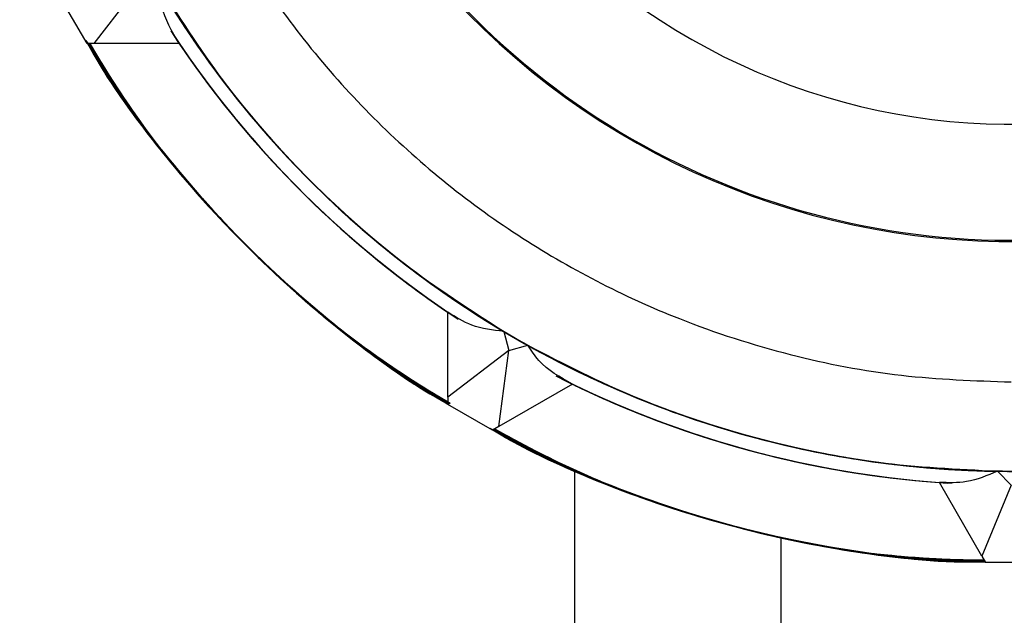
# Model space of a CAD drawing. Header units: millimetres. Extents: x 0 to 841, y 0 to 594.
# Tile 43 of 256: x 104.188 to 105.717, y 550.747 to 551.671. Entities that reach past the tile are written whole.
import ezdxf

# ---------------------------------------------------------------- set-up
doc = ezdxf.new("R2010")
doc.units = ezdxf.units.MM
doc.layers.add('TRAIT-FORT', color=4, linetype='Continuous', lineweight=25)

msp = doc.modelspace()

# ---------------------------------------------------------------- linework, layer by layer
at = {"layer": 'TRAIT-FORT', "color": 4, "linetype": 'Continuous', "lineweight": 25}
for p, q in [((104.3043, 551.6344), (104.3769, 551.729)), ((104.293, 551.6344), (104.253, 551.7036)), ((104.3043, 551.6344), (104.293, 551.6344)), ((104.4362, 551.6344), (104.3043, 551.6344)), ((104.8533, 551.0854), (104.8533, 551.2173)), ((104.94, 551.1875), (104.9479, 551.158)), ((104.9479, 551.158), (104.8533, 551.0854)), ((104.9323, 551.0397), (104.9479, 551.158)), ((104.9479, 551.158), (104.9774, 551.1659)), ((105.0466, 551.1057), (104.9323, 551.0397)), ((104.8533, 551.0854), (104.8533, 551.0741)), ((104.9225, 551.0341), (104.8533, 551.0741)), ((104.9323, 551.0397), (104.9225, 551.0341)), ((105.0505, 531.3094), (105.0505, 550.9716)), ((105.7063, 550.9706), (105.7279, 550.949)), ((105.6823, 550.8388), (105.6163, 550.9531)), ((105.7279, 550.949), (105.6823, 550.8388)), ((105.3705, 531.3094), (105.3705, 550.8675)), ((105.6823, 550.8388), (105.6879, 550.829)), ((105.7679, 550.829), (105.6879, 550.829))]:
    msp.add_line(p, q, dxfattribs=at)
for centre, radius, start, end in [((105.7279, 552.509), 1.5386, 30.4796, 269.1961), ((105.7279, 552.509), 1.5386, 30.4796, 239.196), ((105.7279, 552.509), 1.5386, 60.804, 279.1019), ((105.7279, 552.509), 1.5386, 30.8039, 279.1019), ((105.7279, 552.509), 1.5386, 30.4796, 279.1019), ((105.7279, 552.509), 1.5386, 90.8039, 279.1019), ((105.7279, 552.509), 1.5386, 120.8039, 279.1019), ((105.7279, 552.509), 1.18, 89.9999, 281.9034), ((105.7279, 552.509), 1.5386, 150.804, 279.1019), ((105.7279, 552.509), 1.182, 179.9998, 281.8829), ((105.7279, 552.509), 1, 180, 284.0865), ((105.7279, 552.509), 1.5386, 180.804, 279.1019), ((105.7279, 552.509), 1.5386, 210.804, 279.1018), ((105.7279, 552.5091), 1.5601, 213.24, 235.8977), ((105.728, 552.5091), 1.5601, 213.2639, 235.8972), ((105.7279, 552.509), 1.56, 213.4096, 235.8979), ((105.728, 552.5091), 1.5601, 213.4903, 235.8975), ((105.7279, 552.509), 1.56, 213.5877, 235.898), ((105.7279, 552.509), 1.56, 213.751, 235.8981), ((105.728, 552.5091), 1.6801, 211.3743, 238.6256), ((105.7279, 552.509), 1.56, 214.1018, 235.8981), ((105.7279, 552.509), 1.56, 214.102, 235.8979), ((105.7279, 552.509), 1.56, 214.1018, 235.8981), ((105.7279, 552.509), 1.5599, 214.1014, 235.8985), ((105.7279, 552.509), 1.56, 214.1016, 235.8983), ((105.7279, 552.509), 1.56, 214.1022, 235.8977), ((105.728, 552.5091), 1.5601, 214.1027, 235.8972), ((105.7279, 552.509), 1.56, 214.1023, 236.5953), ((105.7279, 552.509), 1.56, 214.1021, 235.8978), ((105.7279, 552.509), 1.56, 214.1018, 235.8981), ((105.7279, 552.509), 1.56, 214.1021, 235.8978), ((105.7278, 552.5089), 1.5599, 214.1013, 236.369), ((105.7279, 552.5091), 1.5386, 240.8048, 279.1013), ((105.7279, 552.5089), 1.5599, 243.0495, 266.3689), ((105.7279, 552.5091), 1.5601, 243.4103, 265.8977), ((105.7279, 552.5091), 1.5601, 243.4902, 265.8975), ((105.7279, 552.5089), 1.5599, 243.5867, 265.8988), ((105.7279, 552.5091), 1.5601, 243.7522, 265.8976), ((105.7279, 552.5091), 1.5601, 243.9427, 265.8972), ((105.7279, 552.5089), 1.5599, 243.9658, 265.8989), ((105.7279, 552.5091), 1.5601, 243.9677, 265.8977), ((105.7279, 552.5091), 1.5601, 243.9688, 265.8974), ((105.7279, 552.5088), 1.5598, 243.9693, 265.8991), ((105.7279, 552.509), 1.5599, 243.9713, 265.8984), ((105.7279, 552.509), 1.56, 243.977, 265.8981), ((105.7279, 552.5092), 1.5601, 243.98, 265.8972), ((105.7279, 552.509), 1.56, 243.9842, 265.8984), ((105.7279, 552.509), 1.56, 243.9882, 265.8983), ((105.7279, 552.509), 1.56, 243.9949, 265.8981), ((105.7279, 552.5091), 1.5601, 243.9998, 265.8975), ((105.7279, 552.509), 1.5599, 244.265, 265.8984), ((105.7279, 552.5089), 1.5599, 244.2644, 266.5963), ((105.7279, 552.509), 1.56, 244.2654, 265.898), ((105.7279, 552.5091), 1.56, 244.2657, 265.8976), ((105.7279, 552.5091), 1.6801, 241.3747, 268.6253)]:
    msp.add_arc(centre, radius, start, end, dxfattribs=at)
for points, knots in [([(106.4784, 553.8521), (106.423, 553.8806), (106.3103, 553.9384), (106.1269, 553.9989), (105.9484, 554.0351), (105.7797, 554.0493), (105.6237, 554.0467), (105.4677, 554.0282), (105.3134, 553.9935), (105.1634, 553.9432), (105.0204, 553.8782), (104.8856, 553.7996), (104.7486, 553.7), (104.6144, 553.5768), (104.49, 553.4293), (104.3868, 553.2708), (104.3035, 553.1009), (104.2405, 552.9186), (104.2034, 552.7402), (104.188, 552.5716), (104.1895, 552.4156), (104.2069, 552.2595), (104.2406, 552.1049), (104.2898, 551.9545), (104.3538, 551.8111), (104.4314, 551.6757), (104.53, 551.5381), (104.6523, 551.403), (104.7989, 551.2776), (104.9567, 551.1733), (105.126, 551.0888), (105.3079, 551.0245), (105.486, 550.9863), (105.6546, 550.9693), (105.8103, 550.9712), (105.9165, 550.9784), (105.9696, 550.9897), (105.9713, 550.99)], [0, 0, 0, 0, 0.0318821, 0.0647441, 0.098523, 0.1249169, 0.1513145, 0.1782646, 0.2052186, 0.2321687, 0.2591222, 0.2855164, 0.311914, 0.3456895, 0.378552, 0.4104372, 0.4423182, 0.4751813, 0.5089601, 0.5353542, 0.5617518, 0.5887018, 0.6156557, 0.6426053, 0.6695591, 0.6959535, 0.722351, 0.7561264, 0.7889891, 0.8208739, 0.8527555, 0.8856183, 0.9193971, 0.9457911, 0.9721887, 0.9991388, 1, 1, 1, 1]), ([(107.0537, 553.2894), (107.0207, 553.3414), (106.9532, 553.4477), (106.826, 553.5921), (106.6904, 553.7137), (106.552, 553.8113), (106.4162, 553.888), (106.2723, 553.951), (106.1216, 553.9991), (105.9668, 554.0317), (105.8105, 554.048), (105.6545, 554.0485), (105.486, 554.0319), (105.3079, 553.9935), (105.126, 553.9292), (104.9567, 553.8447), (104.7989, 553.7404), (104.6523, 553.615), (104.53, 553.4799), (104.4314, 553.3423), (104.3538, 553.2069), (104.2898, 553.0635), (104.2406, 552.9131), (104.2069, 552.7586), (104.1895, 552.6024), (104.188, 552.4464), (104.2034, 552.2778), (104.2405, 552.0994), (104.3035, 551.9171), (104.3868, 551.7472), (104.49, 551.5887), (104.6144, 551.4412), (104.7486, 551.318), (104.8856, 551.2184), (105.0203, 551.1398), (105.1634, 551.0748), (105.3134, 551.0245), (105.4677, 550.9899), (105.6237, 550.9711), (105.7795, 550.9697), (105.8958, 550.9758), (105.9588, 550.9892), (105.9713, 550.9918)], [0, 0, 0, 0, 0.0276673, 0.0565201, 0.0861779, 0.1093512, 0.1325283, 0.15619, 0.179855, 0.203517, 0.2271821, 0.2503557, 0.2735325, 0.3031871, 0.3320402, 0.3600345, 0.3880263, 0.4168796, 0.4465369, 0.4697103, 0.492887, 0.516549, 0.5402142, 0.5638759, 0.5875413, 0.6107152, 0.6338918, 0.6635463, 0.6923995, 0.7203937, 0.7483853, 0.7772385, 0.8068959, 0.8300698, 0.8532465, 0.8769084, 0.9005734, 0.9242353, 0.9479005, 0.9710741, 0.9942508, 1, 1, 1, 1]), ([(107.0516, 553.2894), (107.0401, 553.3097), (107.0033, 553.375), (106.9183, 553.4879), (106.7959, 553.6226), (106.6482, 553.7468), (106.4897, 553.8501), (106.3198, 553.9334), (106.1375, 553.9964), (105.9591, 554.0335), (105.7905, 554.0489), (105.6345, 554.0474), (105.4783, 554.03), (105.3238, 553.9963), (105.1734, 553.9471), (105.03, 553.8831), (104.8946, 553.8055), (104.757, 553.7069), (104.6219, 553.5846), (104.4965, 553.438), (104.3922, 553.2802), (104.3077, 553.1109), (104.2435, 552.929), (104.2051, 552.7509), (104.1885, 552.5824), (104.1889, 552.4264), (104.2052, 552.2701), (104.2378, 552.1153), (104.2859, 551.9646), (104.3489, 551.8207), (104.4256, 551.6849), (104.5232, 551.5465), (104.6446, 551.4106), (104.7903, 551.2842), (104.9474, 551.1787), (105.116, 551.0931), (105.2975, 551.0275), (105.4753, 550.988), (105.6438, 550.9698), (105.7995, 550.9705), (105.9093, 550.9777), (105.9661, 550.9895), (105.9713, 550.9905)], [0, 0, 0, 0, 0.010495, 0.033677, 0.063338, 0.092197, 0.120197, 0.148195, 0.177054, 0.206717, 0.229896, 0.253077, 0.276744, 0.300414, 0.324081, 0.347751, 0.37093, 0.394111, 0.423772, 0.452631, 0.480631, 0.508629, 0.537488, 0.567152, 0.59033, 0.613512, 0.637179, 0.660849, 0.684515, 0.708185, 0.731364, 0.754546, 0.784206, 0.813066, 0.841066, 0.869063, 0.897922, 0.927586, 0.950765, 0.973946, 0.997613, 1, 1, 1, 1]), ([(107.0494, 553.2969), (107.0156, 553.3493), (106.947, 553.4557), (106.8184, 553.5998), (106.682, 553.7204), (106.5429, 553.8171), (106.4065, 553.8928), (106.2621, 553.9548), (106.1111, 554.0019), (105.9561, 554.0333), (105.7997, 554.0485), (105.6437, 554.0479), (105.4753, 554.0301), (105.2975, 553.9905), (105.116, 553.9249), (104.9474, 553.8393), (104.7903, 553.7338), (104.6446, 553.6074), (104.5232, 553.4715), (104.4256, 553.3332), (104.3489, 553.1973), (104.2859, 553.0534), (104.2378, 552.9027), (104.2052, 552.7479), (104.1889, 552.5916), (104.1885, 552.4356), (104.2051, 552.2671), (104.2435, 552.089), (104.3077, 551.9071), (104.3922, 551.7378), (104.4965, 551.58), (104.6219, 551.4334), (104.757, 551.3111), (104.8946, 551.2125), (105.03, 551.1349), (105.1734, 551.0709), (105.3238, 551.0217), (105.4783, 550.9881), (105.6345, 550.9703), (105.7903, 550.9702), (105.903, 550.9766), (105.9623, 550.9894), (105.9713, 550.9914)], [0, 0, 0, 0, 0.0280291, 0.056919, 0.0866153, 0.1098191, 0.1330262, 0.1567189, 0.180415, 0.2041078, 0.2278038, 0.2510077, 0.2742148, 0.3039082, 0.3327988, 0.3608298, 0.3888582, 0.4177489, 0.4474452, 0.4706489, 0.4938561, 0.5175485, 0.5412449, 0.5649378, 0.5886334, 0.6118373, 0.6350444, 0.6647379, 0.6936284, 0.7216597, 0.7496878, 0.7785783, 0.8082745, 0.8314784, 0.8546854, 0.8783782, 0.9020741, 0.925767, 0.949463, 0.9726669, 0.995874, 1, 1, 1, 1]), ([(107.0517, 553.2894), (107.0421, 553.3067), (107.0074, 553.369), (106.9251, 553.4795), (106.8037, 553.6151), (106.6568, 553.7403), (106.4991, 553.8447), (106.3298, 553.9292), (106.1479, 553.9935), (105.9698, 554.0319), (105.8013, 554.0485), (105.6453, 554.048), (105.489, 554.0317), (105.3342, 553.9991), (105.1835, 553.951), (105.0396, 553.888), (104.9038, 553.8113), (104.7654, 553.7137), (104.6295, 553.5923), (104.5031, 553.4466), (104.3976, 553.2895), (104.312, 553.1209), (104.2464, 552.9394), (104.2068, 552.7616), (104.189, 552.5932), (104.1884, 552.4372), (104.2036, 552.2808), (104.2351, 552.1258), (104.2821, 551.9748), (104.3441, 551.8304), (104.4198, 551.694), (104.5165, 551.555), (104.6371, 551.4185), (104.7812, 551.2899), (104.8876, 551.2213), (104.94, 551.1875)], [0, 0, 0, 0, 0.010587, 0.038202, 0.073535, 0.107914, 0.141269, 0.17462, 0.208999, 0.244336, 0.271947, 0.299562, 0.327755, 0.355952, 0.384145, 0.412341, 0.439953, 0.467568, 0.502901, 0.537279, 0.570634, 0.603986, 0.638364, 0.673701, 0.701313, 0.728927, 0.75712, 0.785318, 0.81351, 0.841707, 0.869318, 0.896933, 0.932267, 0.966646, 1, 1, 1, 1]), ([(107.0516, 553.2894), (107.0387, 553.3121), (106.9996, 553.3804), (106.9199, 553.4854), (106.814, 553.6027), (106.6961, 553.7082), (106.569, 553.8005), (106.4341, 553.8789), (106.2799, 553.9488), (106.1064, 554.0046), (105.9167, 554.0399), (105.7279, 554.0514), (105.5391, 554.0399), (105.3494, 554.0046), (105.176, 553.9488), (105.0217, 553.8789), (104.8869, 553.8005), (104.7597, 553.7083), (104.6419, 553.6027), (104.5355, 553.4856), (104.4424, 553.3591), (104.363, 553.2248), (104.292, 553.071), (104.235, 552.898), (104.1984, 552.7086), (104.1856, 552.5198), (104.1957, 552.3309), (104.2297, 552.141), (104.2843, 551.9672), (104.3531, 551.8125), (104.4306, 551.677), (104.5219, 551.5492), (104.6267, 551.4307), (104.7429, 551.3235), (104.8688, 551.2295), (105.0026, 551.1492), (105.1558, 551.0771), (105.3285, 551.0192), (105.5176, 550.9799), (105.644, 550.9737), (105.7063, 550.9706)], [0, 0, 0, 0, 0.0122057, 0.0368552, 0.0615079, 0.086157, 0.1108098, 0.1349503, 0.1590944, 0.1899864, 0.2200436, 0.2492063, 0.278366, 0.3084232, 0.3393181, 0.3634589, 0.3876027, 0.412252, 0.4369046, 0.4615542, 0.4862068, 0.5103475, 0.5344916, 0.5653835, 0.5954405, 0.6246033, 0.6537628, 0.68382, 0.7147147, 0.7388556, 0.7629998, 0.7876488, 0.8123015, 0.8369507, 0.8616034, 0.885744, 0.909888, 0.9407802, 0.9708381, 1, 1, 1, 1]), ([(105.7063, 554.0474), (105.644, 554.0444), (105.5176, 554.0381), (105.3285, 553.9988), (105.1558, 553.941), (105.0026, 553.8688), (104.8688, 553.7886), (104.743, 553.6945), (104.6267, 553.5873), (104.5219, 553.4688), (104.4306, 553.341), (104.3531, 553.2056), (104.2843, 553.0508), (104.2297, 552.877), (104.1957, 552.6871), (104.1856, 552.4982), (104.1984, 552.3095), (104.235, 552.12), (104.292, 551.947), (104.363, 551.7932), (104.4424, 551.6589), (104.5355, 551.5324), (104.6419, 551.4154), (104.7597, 551.3098), (104.8868, 551.2175), (105.0217, 551.1391), (105.176, 551.0692), (105.3494, 551.0135), (105.5391, 550.9778), (105.7277, 550.9677), (105.8723, 550.9726), (105.9523, 550.9886), (105.9713, 550.9924)], [0, 0, 0, 0, 0.036959, 0.075054, 0.114211, 0.144807, 0.175409, 0.20665, 0.237896, 0.269137, 0.300382, 0.330979, 0.361581, 0.400734, 0.438829, 0.475791, 0.512749, 0.550844, 0.590002, 0.620598, 0.651199, 0.682441, 0.713687, 0.744928, 0.776174, 0.80677, 0.837371, 0.876525, 0.91462, 0.951582, 0.98854, 1, 1, 1, 1]), ([(107.0517, 553.2894), (107.0368, 553.3151), (106.9955, 553.3864), (106.9131, 553.4937), (106.8063, 553.6103), (106.6877, 553.715), (106.5599, 553.8064), (106.4245, 553.8838), (106.2697, 553.9526), (106.0959, 554.0072), (105.906, 554.0412), (105.7171, 554.0513), (105.5283, 554.0385), (105.3389, 554.0019), (105.1659, 553.9449), (105.0121, 553.8739), (104.8778, 553.7946), (104.7513, 553.7014), (104.6343, 553.595), (104.5287, 553.4772), (104.4364, 553.3501), (104.358, 553.2152), (104.2881, 553.061), (104.2323, 552.8875), (104.197, 552.6978), (104.1856, 552.509), (104.197, 552.3202), (104.2323, 552.1305), (104.2881, 551.9571), (104.358, 551.8028), (104.4364, 551.668), (104.5287, 551.5408), (104.6343, 551.423), (104.7513, 551.3166), (104.8778, 551.2235), (105.0121, 551.1441), (105.1659, 551.0731), (105.3389, 551.0162), (105.5284, 550.9792), (105.7169, 550.9676), (105.8651, 550.972), (105.9488, 550.9882), (105.9713, 550.9926)], [0, 0, 0, 0, 0.013338, 0.037004, 0.060672, 0.084338, 0.108006, 0.131183, 0.154363, 0.184022, 0.21288, 0.240878, 0.268874, 0.297731, 0.327393, 0.35057, 0.373751, 0.397416, 0.421084, 0.44475, 0.468418, 0.491595, 0.514776, 0.544435, 0.573292, 0.60129, 0.629286, 0.658143, 0.687805, 0.710982, 0.734163, 0.757828, 0.781496, 0.805162, 0.82883, 0.852008, 0.875188, 0.904847, 0.933704, 0.961703, 0.989698, 1, 1, 1, 1]), ([(106.8892, 553.2894), (106.865, 553.3241), (106.8132, 553.3982), (106.7194, 553.5006), (106.6123, 553.5977), (106.4961, 553.6823), (106.373, 553.7542), (106.2321, 553.8184), (106.0737, 553.8696), (105.9004, 553.902), (105.7279, 553.9125), (105.5554, 553.902), (105.3822, 553.8696), (105.2237, 553.8184), (105.0828, 553.7542), (104.9597, 553.6823), (104.8436, 553.5976), (104.7362, 553.5007), (104.6393, 553.3933), (104.5546, 553.2773), (104.4827, 553.1541), (104.4185, 553.0132), (104.3673, 552.8548), (104.3349, 552.6815), (104.3244, 552.509), (104.3349, 552.3365), (104.3673, 552.1633), (104.4185, 552.0048), (104.4827, 551.8639), (104.5546, 551.7408), (104.6393, 551.6247), (104.7362, 551.5173), (104.8436, 551.4204), (104.9596, 551.3357), (105.0828, 551.2638), (105.2237, 551.1996), (105.3821, 551.1487), (105.5554, 551.1151), (105.671, 551.111), (105.7279, 551.109)], [0, 0, 0, 0, 0.021968, 0.047013, 0.072054, 0.097099, 0.121619, 0.146142, 0.177507, 0.208017, 0.23761, 0.267201, 0.297711, 0.329079, 0.353598, 0.378122, 0.403162, 0.428208, 0.453249, 0.478294, 0.502814, 0.527337, 0.558702, 0.589211, 0.618805, 0.648396, 0.678905, 0.710274, 0.734793, 0.759316, 0.784357, 0.809403, 0.834444, 0.859489, 0.884008, 0.908532, 0.939897, 0.970407, 1, 1, 1, 1]), ([(104.94, 553.8305), (104.8876, 553.7967), (104.7812, 553.7281), (104.6371, 553.5995), (104.5165, 553.4631), (104.4198, 553.324), (104.3441, 553.1876), (104.2821, 553.0432), (104.2351, 552.8922), (104.2036, 552.7372), (104.1884, 552.5808), (104.189, 552.4248), (104.2068, 552.2564), (104.2464, 552.0786), (104.312, 551.8972), (104.3976, 551.7285), (104.5031, 551.5714), (104.6295, 551.4257), (104.7654, 551.3043), (104.9038, 551.2067), (105.0396, 551.13), (105.1835, 551.067), (105.3342, 551.0189), (105.489, 550.9864), (105.6453, 550.9697), (105.801, 550.9708), (105.9101, 550.9773), (105.9659, 550.9896), (105.9713, 550.9908)], [0, 0, 0, 0, 0.043964, 0.089279, 0.135859, 0.172255, 0.208656, 0.245819, 0.282987, 0.32015, 0.357318, 0.393715, 0.430116, 0.476691, 0.522007, 0.565974, 0.609938, 0.655254, 0.701834, 0.738229, 0.774631, 0.811794, 0.848962, 0.886125, 0.923293, 0.959689, 0.99609, 1, 1, 1, 1]), ([(104.3848, 553.2595), (104.3563, 553.2041), (104.2985, 553.0914), (104.238, 552.908), (104.2018, 552.7295), (104.1876, 552.5608), (104.1902, 552.4048), (104.2087, 552.2488), (104.2434, 552.0945), (104.2937, 551.9445), (104.3587, 551.8015), (104.4373, 551.6667), (104.5369, 551.5297), (104.6601, 551.3955), (104.8076, 551.2712), (104.9661, 551.1679), (105.136, 551.0846), (105.3183, 551.0217), (105.4967, 550.9844), (105.6653, 550.9693), (105.8195, 550.9699), (105.921, 550.9834), (105.9713, 550.9901)], [0, 0, 0, 0, 0.054248, 0.110162, 0.167636, 0.212545, 0.257461, 0.303317, 0.349177, 0.395033, 0.440894, 0.485804, 0.530719, 0.588188, 0.644104, 0.698355, 0.752602, 0.808517, 0.865992, 0.910901, 0.955816, 1, 1, 1, 1]), ([(104.1895, 552.4874), (104.1926, 552.4252), (104.1988, 552.2987), (104.2381, 552.1096), (104.296, 551.9369), (104.3681, 551.7837), (104.4483, 551.6499), (104.5424, 551.5241), (104.6496, 551.4078), (104.7681, 551.303), (104.8959, 551.2117), (105.0313, 551.1342), (105.1861, 551.0654), (105.3599, 551.0109), (105.5499, 550.9765), (105.7385, 550.9679), (105.8795, 550.9732), (105.9559, 550.9889), (105.9713, 550.9921)], [0, 0, 0, 0, 0.070793, 0.143763, 0.218768, 0.277373, 0.335989, 0.395831, 0.455681, 0.515523, 0.575372, 0.633979, 0.692594, 0.767592, 0.840563, 0.911362, 0.982154, 1, 1, 1, 1]), ([(104.4362, 551.6344), (104.4249, 551.6531), (104.4085, 551.6802), (104.4069, 551.7114), (104.4064, 551.7211)], [0, 0, 0, 0, 0.689984, 1, 1, 1, 1]), ([(104.4064, 551.7211), (104.4402, 551.6687), (104.5088, 551.5623), (104.6374, 551.4182), (104.7738, 551.2976), (104.9129, 551.2009), (105.0493, 551.1252), (105.1937, 551.0633), (105.3447, 551.0161), (105.4997, 550.9848), (105.6561, 550.9691), (105.8118, 550.9715), (105.9173, 550.978), (105.9694, 550.9898), (105.9713, 550.9902)], [0, 0, 0, 0, 0.101898, 0.206925, 0.314884, 0.399239, 0.483607, 0.56974, 0.655885, 0.742019, 0.828164, 0.91252, 0.996888, 1, 1, 1, 1]), ([(104.2911, 551.639), (104.3274, 551.5833), (104.402, 551.4688), (104.5418, 551.3127), (104.6924, 551.1832), (104.7989, 551.1048), (104.8511, 551.0763), (104.8539, 551.0747)], [0, 0, 0, 0, 0.2476534, 0.509204, 0.7780541, 0.9881422, 1, 1, 1, 1]), ([(104.2932, 551.6349), (104.3238, 551.5878), (104.3938, 551.4801), (104.5251, 551.3305), (104.6808, 551.1882), (104.7964, 551.1121), (104.8533, 551.0746)], [0, 0, 0, 0, 0.210951, 0.481464, 0.744657, 1, 1, 1, 1]), ([(104.2935, 551.6344), (104.331, 551.5775), (104.4071, 551.4619), (104.5494, 551.3062), (104.6989, 551.175), (104.8065, 551.1051), (104.8535, 551.0745)], [0, 0, 0, 0, 0.2554501, 0.5187622, 0.7894306, 1, 1, 1, 1]), ([(104.294, 551.6344), (104.2954, 551.6318), (104.3238, 551.5798), (104.4021, 551.4735), (104.5316, 551.3229), (104.6865, 551.184), (104.7997, 551.1103), (104.8541, 551.0748)], [0, 0, 0, 0, 0.010978, 0.222495, 0.493111, 0.756405, 1, 1, 1, 1]), ([(104.2941, 551.6344), (104.2953, 551.632), (104.3267, 551.5734), (104.406, 551.469), (104.532, 551.3226), (104.6798, 551.1933), (104.7885, 551.1097), (104.8509, 551.0766), (104.8541, 551.0749)], [0, 0, 0, 0, 0.010134, 0.24957, 0.488983, 0.734717, 0.986355, 1, 1, 1, 1]), ([(104.2942, 551.6344), (104.3027, 551.6204), (104.3408, 551.5572), (104.4192, 551.4514), (104.5341, 551.3224), (104.6627, 551.207), (104.7704, 551.1244), (104.8379, 551.0857), (104.8554, 551.0756)], [0, 0, 0, 0, 0.0611386, 0.2768729, 0.4926367, 0.7083707, 0.9241334, 1, 1, 1, 1]), ([(104.2942, 551.6344), (104.2958, 551.6314), (104.3288, 551.5694), (104.4122, 551.461), (104.5415, 551.3131), (104.6879, 551.1871), (104.7925, 551.1077), (104.8513, 551.0762), (104.854, 551.0748)], [0, 0, 0, 0, 0.01244, 0.264107, 0.509893, 0.749379, 0.988838, 1, 1, 1, 1]), ([(104.2943, 551.6344), (104.2961, 551.631), (104.3287, 551.57), (104.4101, 551.4637), (104.5368, 551.3179), (104.6826, 551.1912), (104.7892, 551.1097), (104.8505, 551.0768), (104.8542, 551.0749)], [0, 0, 0, 0, 0.0141459, 0.2599082, 0.499363, 0.7388005, 0.9845582, 1, 1, 1, 1]), ([(104.2945, 551.6344), (104.2975, 551.6289), (104.3277, 551.5742), (104.4082, 551.4655), (104.5388, 551.3159), (104.6919, 551.1799), (104.8027, 551.1085), (104.8546, 551.0751)], [0, 0, 0, 0, 0.023271, 0.234772, 0.505376, 0.768657, 1, 1, 1, 1]), ([(104.2949, 551.6344), (104.2995, 551.6261), (104.3321, 551.5676), (104.4072, 551.4675), (104.5199, 551.3367), (104.6471, 551.2198), (104.7594, 551.1321), (104.8323, 551.0893), (104.8556, 551.0757)], [0, 0, 0, 0, 0.035534, 0.25134, 0.467171, 0.682978, 0.898807, 1, 1, 1, 1]), ([(104.2949, 551.6344), (104.328, 551.583), (104.3991, 551.4726), (104.5347, 551.3199), (104.6844, 551.1893), (104.7934, 551.1086), (104.8485, 551.0782), (104.8543, 551.075)], [0, 0, 0, 0, 0.229413, 0.492819, 0.763574, 0.97515, 1, 1, 1, 1]), ([(104.2949, 551.6344), (104.2995, 551.6261), (104.3316, 551.5686), (104.4144, 551.4576), (104.546, 551.3088), (104.6973, 551.1757), (104.8058, 551.1067), (104.8551, 551.0753)], [0, 0, 0, 0, 0.035598, 0.247094, 0.517682, 0.780947, 1, 1, 1, 1]), ([(104.2953, 551.6344), (104.3015, 551.6232), (104.3354, 551.563), (104.4206, 551.4496), (104.5533, 551.3018), (104.7028, 551.1716), (104.8088, 551.1049), (104.8555, 551.0755)], [0, 0, 0, 0, 0.0479667, 0.2594468, 0.5300198, 0.7932801, 1, 1, 1, 1]), ([(104.2953, 551.6344), (104.3015, 551.6232), (104.336, 551.562), (104.4134, 551.4596), (104.5269, 551.3295), (104.6549, 551.2133), (104.7649, 551.1283), (104.8351, 551.0875), (104.8555, 551.0757)], [0, 0, 0, 0, 0.0479072, 0.2637695, 0.4796591, 0.6955242, 0.9114131, 1, 1, 1, 1]), ([(104.2954, 551.6344), (104.3264, 551.5857), (104.3951, 551.4779), (104.5277, 551.3271), (104.6764, 551.1955), (104.7879, 551.1124), (104.8459, 551.0801), (104.8547, 551.0752)], [0, 0, 0, 0, 0.216465, 0.479896, 0.750684, 0.962283, 1, 1, 1, 1]), ([(104.2956, 551.6344), (104.3035, 551.6204), (104.3393, 551.5574), (104.4269, 551.4417), (104.5606, 551.2948), (104.7082, 551.1675), (104.8118, 551.1031), (104.8558, 551.0757)], [0, 0, 0, 0, 0.060368, 0.2718384, 0.5424024, 0.80564, 1, 1, 1, 1]), ([(104.2958, 551.6344), (104.3054, 551.6175), (104.3438, 551.5508), (104.4259, 551.4438), (104.5412, 551.3151), (104.6706, 551.2007), (104.7759, 551.1206), (104.8406, 551.0838), (104.8553, 551.0755)], [0, 0, 0, 0, 0.072803, 0.288781, 0.504786, 0.720764, 0.93677, 1, 1, 1, 1]), ([(104.2958, 551.6344), (104.3054, 551.6175), (104.3432, 551.5518), (104.4332, 551.4339), (104.5679, 551.2879), (104.7136, 551.1634), (104.8147, 551.1013), (104.8561, 551.0759)], [0, 0, 0, 0, 0.072813, 0.284274, 0.55482, 0.818045, 1, 1, 1, 1]), ([(104.2959, 551.6344), (104.3073, 551.6147), (104.347, 551.5463), (104.4396, 551.4261), (104.5753, 551.281), (104.7191, 551.1594), (104.8177, 551.0995), (104.8563, 551.076)], [0, 0, 0, 0, 0.0853, 0.296745, 0.56728, 0.830489, 1, 1, 1, 1]), ([(104.2959, 551.6344), (104.3248, 551.5885), (104.3911, 551.4832), (104.5207, 551.3344), (104.6685, 551.2017), (104.7824, 551.1162), (104.8433, 551.082), (104.855, 551.0754)], [0, 0, 0, 0, 0.203574, 0.4670249, 0.7378383, 0.9494574, 1, 1, 1, 1]), ([(104.2959, 551.6344), (104.3073, 551.6147), (104.3477, 551.5453), (104.4323, 551.436), (104.5484, 551.308), (104.6785, 551.1945), (104.7814, 551.1168), (104.8433, 551.082), (104.855, 551.0754)], [0, 0, 0, 0, 0.085319, 0.301356, 0.517421, 0.733462, 0.949524, 1, 1, 1, 1]), ([(104.296, 551.6344), (104.311, 551.6091), (104.3554, 551.5343), (104.4451, 551.4205), (104.5628, 551.294), (104.6944, 551.1821), (104.7924, 551.1092), (104.8486, 551.0782), (104.8544, 551.075)], [0, 0, 0, 0, 0.1105148, 0.3266701, 0.5428499, 0.7590053, 0.9751882, 1, 1, 1, 1]), ([(104.296, 551.6344), (104.3092, 551.6119), (104.3515, 551.5398), (104.4387, 551.4282), (104.5556, 551.301), (104.6864, 551.1883), (104.7869, 551.113), (104.846, 551.0801), (104.8547, 551.0752)], [0, 0, 0, 0, 0.09789, 0.313986, 0.530111, 0.746205, 0.962328, 1, 1, 1, 1]), ([(104.2962, 551.6344), (104.3036, 551.6209), (104.345, 551.5456), (104.4428, 551.4219), (104.5885, 551.2689), (104.7279, 551.1528), (104.8224, 551.0966), (104.8567, 551.0763)], [0, 0, 0, 0, 0.057597, 0.322644, 0.58767, 0.850631, 1, 1, 1, 1]), ([(104.2966, 551.6344), (104.3214, 551.594), (104.383, 551.4938), (104.5068, 551.3491), (104.6528, 551.2143), (104.7714, 551.1238), (104.8379, 551.0857), (104.8554, 551.0756)], [0, 0, 0, 0, 0.1779263, 0.4414295, 0.7122836, 0.9239375, 1, 1, 1, 1]), ([(104.2966, 551.6344), (104.3061, 551.6175), (104.3498, 551.5389), (104.4503, 551.4129), (104.5963, 551.262), (104.7331, 551.1492), (104.8247, 551.095), (104.8565, 551.0762)], [0, 0, 0, 0, 0.072585, 0.337726, 0.600806, 0.861306, 1, 1, 1, 1]), ([(104.2967, 551.6344), (104.3153, 551.6031), (104.3676, 551.5157), (104.4751, 551.3844), (104.6188, 551.2427), (104.7474, 551.1386), (104.8322, 551.0902), (104.8566, 551.0763)], [0, 0, 0, 0, 0.136585, 0.382315, 0.633949, 0.894409, 1, 1, 1, 1]), ([(104.2969, 551.6344), (104.3149, 551.604), (104.3671, 551.5161), (104.4765, 551.3826), (104.6238, 551.2381), (104.7525, 551.1348), (104.8351, 551.0883), (104.8565, 551.0762)], [0, 0, 0, 0, 0.132335, 0.384029, 0.644552, 0.907675, 1, 1, 1, 1]), ([(104.2969, 551.6344), (104.3197, 551.5968), (104.379, 551.4992), (104.5, 551.3564), (104.645, 551.2207), (104.7659, 551.1276), (104.8351, 551.0875), (104.8555, 551.0757)], [0, 0, 0, 0, 0.165181, 0.428698, 0.699573, 0.911241, 1, 1, 1, 1]), ([(104.297, 551.6344), (104.3152, 551.6037), (104.3688, 551.5132), (104.4809, 551.3774), (104.6318, 551.2313), (104.7587, 551.1303), (104.8383, 551.086), (104.8562, 551.0761)], [0, 0, 0, 0, 0.134022, 0.394629, 0.657842, 0.923133, 1, 1, 1, 1]), ([(104.297, 551.6344), (104.3085, 551.614), (104.3544, 551.5326), (104.457, 551.405), (104.6015, 551.2576), (104.7359, 551.1475), (104.825, 551.0947), (104.8563, 551.0761)], [0, 0, 0, 0, 0.087643, 0.350806, 0.611388, 0.863102, 1, 1, 1, 1]), ([(104.2972, 551.6344), (104.3105, 551.6111), (104.3582, 551.5275), (104.4616, 551.3999), (104.6033, 551.2562), (104.7355, 551.1481), (104.8239, 551.0952), (104.8562, 551.076)], [0, 0, 0, 0, 0.10074, 0.361389, 0.6131611, 0.8590553, 1, 1, 1, 1]), ([(104.2973, 551.6344), (104.3169, 551.6013), (104.3725, 551.508), (104.4879, 551.3696), (104.6407, 551.2239), (104.7653, 551.1256), (104.8415, 551.0837), (104.8558, 551.0758)], [0, 0, 0, 0, 0.144533, 0.407859, 0.673273, 0.938666, 1, 1, 1, 1]), ([(104.94, 551.1875), (104.923, 551.1895), (104.8918, 551.1932), (104.8653, 551.2098), (104.8533, 551.2173)], [0, 0, 0, 0, 0.545749, 1, 1, 1, 1]), ([(105.0466, 551.1057), (105.0274, 551.1163), (104.9997, 551.1316), (104.9827, 551.1578), (104.9774, 551.1659)], [0, 0, 0, 0, 0.690012, 1, 1, 1, 1]), ([(104.9774, 551.1659), (105.0328, 551.1374), (105.1455, 551.0796), (105.3289, 551.0191), (105.5074, 550.9828), (105.6761, 550.9689), (105.8267, 550.9704), (105.9246, 550.984), (105.9713, 550.9906)], [0, 0, 0, 0, 0.181714, 0.369014, 0.561539, 0.711973, 0.862428, 1, 1, 1, 1]), ([(104.9186, 551.0371), (104.9779, 551.007), (105.0997, 550.9452), (105.2989, 550.8799), (105.494, 550.8431), (105.6252, 550.8284), (105.6845, 550.8298), (105.6874, 550.8299)], [0, 0, 0, 0, 0.247882, 0.509677, 0.778776, 0.989059, 1, 1, 1, 1]), ([(104.923, 551.0344), (104.9839, 551.0038), (105.1076, 550.9418), (105.3087, 550.8781), (105.5037, 550.8393), (105.6317, 550.8325), (105.6876, 550.8295)], [0, 0, 0, 0, 0.255553, 0.518969, 0.789743, 1, 1, 1, 1]), ([(104.9234, 551.0346), (104.9259, 551.0331), (104.9765, 551.0023), (105.0975, 550.9494), (105.2849, 550.8837), (105.4882, 550.8409), (105.6228, 550.8336), (105.6873, 550.8301)], [0, 0, 0, 0, 0.010992, 0.222767, 0.493719, 0.757338, 1, 1, 1, 1]), ([(104.9235, 551.0346), (104.9258, 551.0332), (104.9823, 550.9982), (105.1031, 550.9474), (105.2854, 550.8836), (105.4781, 550.8455), (105.6137, 550.8276), (105.684, 550.83), (105.6873, 550.8301)], [0, 0, 0, 0, 0.010146, 0.249871, 0.489573, 0.735605, 0.987546, 1, 1, 1, 1]), ([(104.9236, 551.0347), (104.9264, 551.033), (104.9861, 550.9957), (105.1125, 550.9435), (105.2984, 550.8801), (105.4882, 550.8442), (105.6182, 550.8278), (105.6847, 550.8299), (105.6874, 550.8299)], [0, 0, 0, 0, 0.012454, 0.264372, 0.510405, 0.75013, 0.989832, 1, 1, 1, 1]), ([(104.9237, 551.0347), (104.9269, 551.0327), (104.9857, 550.9962), (105.1093, 550.9448), (105.2919, 550.882), (105.4815, 550.8451), (105.6143, 550.8278), (105.6835, 550.83), (105.6873, 550.8301)], [0, 0, 0, 0, 0.014165, 0.260236, 0.499999, 0.739739, 0.985811, 1, 1, 1, 1]), ([(104.9239, 551.0348), (104.9292, 551.0317), (104.9837, 550.9987), (105.0956, 550.9505), (105.2582, 550.8925), (105.4266, 550.8538), (105.57, 550.8331), (105.657, 550.832), (105.6864, 550.8316)], [0, 0, 0, 0, 0.023285, 0.239777, 0.456298, 0.672792, 0.889313, 1, 1, 1, 1]), ([(104.9239, 551.0348), (104.9292, 551.0316), (104.9827, 550.9993), (105.1068, 550.9455), (105.2946, 550.8811), (105.4947, 550.84), (105.6259, 550.8336), (105.687, 550.8306)], [0, 0, 0, 0, 0.023317, 0.235248, 0.506399, 0.770209, 1, 1, 1, 1]), ([(104.9242, 551.0351), (104.9324, 551.0302), (104.9899, 550.9958), (105.1049, 550.9467), (105.2679, 550.8897), (105.4365, 550.8521), (105.5767, 550.8324), (105.6603, 550.8318), (105.6864, 550.8316)], [0, 0, 0, 0, 0.035657, 0.252204, 0.46878, 0.685328, 0.901904, 1, 1, 1, 1]), ([(104.9242, 551.035), (104.9324, 551.0302), (104.9888, 550.9964), (105.1161, 550.9417), (105.3044, 550.8787), (105.5013, 550.8392), (105.6291, 550.8336), (105.6867, 550.8311)], [0, 0, 0, 0, 0.035694, 0.247759, 0.519083, 0.783063, 1, 1, 1, 1]), ([(104.9242, 551.035), (104.9785, 551.0071), (105.0953, 550.9471), (105.2892, 550.8826), (105.484, 550.8444), (105.6184, 550.829), (105.6809, 550.8302), (105.6871, 550.8303)], [0, 0, 0, 0, 0.229768, 0.493579, 0.764753, 0.976656, 1, 1, 1, 1]), ([(104.9245, 551.0352), (104.9355, 551.0287), (104.995, 550.9935), (105.1254, 550.9379), (105.3142, 550.8762), (105.5079, 550.8383), (105.6323, 550.8336), (105.6864, 550.8315)], [0, 0, 0, 0, 0.0481217, 0.2603022, 0.5317719, 0.7959005, 1, 1, 1, 1]), ([(104.9247, 551.0353), (104.9758, 551.0087), (105.0892, 550.9496), (105.2794, 550.8853), (105.4741, 550.8457), (105.6116, 550.8295), (105.6774, 550.8305), (105.6869, 550.8307)], [0, 0, 0, 0, 0.216914, 0.480892, 0.752239, 0.964278, 1, 1, 1, 1]), ([(104.9248, 551.0354), (104.9386, 551.0272), (105.0021, 550.99), (105.1235, 550.9392), (105.2873, 550.8843), (105.4564, 550.8488), (105.5902, 550.8312), (105.6671, 550.8314), (105.6865, 550.8314)], [0, 0, 0, 0, 0.060522, 0.277127, 0.493756, 0.710358, 0.926988, 1, 1, 1, 1]), ([(104.9248, 551.0354), (104.9386, 551.0272), (105.0011, 550.9906), (105.1348, 550.9342), (105.3241, 550.8739), (105.5145, 550.8375), (105.6355, 550.8335), (105.6862, 550.8319)], [0, 0, 0, 0, 0.060598, 0.272872, 0.544463, 0.808703, 1, 1, 1, 1]), ([(104.925, 551.0355), (104.9417, 551.0257), (105.0083, 550.9871), (105.1329, 550.9355), (105.2971, 550.8817), (105.4664, 550.8473), (105.5969, 550.8306), (105.6705, 550.8311), (105.6866, 550.8312)], [0, 0, 0, 0, 0.073012, 0.289615, 0.506245, 0.722847, 0.939478, 1, 1, 1, 1]), ([(104.925, 551.0355), (104.9417, 551.0257), (105.0073, 550.9877), (105.1442, 550.9306), (105.3339, 550.8715), (105.5212, 550.8367), (105.6387, 550.8335), (105.6861, 550.8321)], [0, 0, 0, 0, 0.073118, 0.285467, 0.557154, 0.821488, 1, 1, 1, 1]), ([(104.9251, 551.0356), (104.9448, 551.0242), (105.0134, 550.9849), (105.1536, 550.927), (105.3437, 550.8693), (105.5278, 550.8359), (105.642, 550.8334), (105.686, 550.8324)], [0, 0, 0, 0, 0.0856831, 0.2980865, 0.5698433, 0.8342438, 1, 1, 1, 1]), ([(104.9251, 551.0356), (104.9448, 551.0242), (105.0144, 550.9843), (105.1423, 550.9319), (105.3069, 550.8792), (105.4763, 550.8459), (105.6037, 550.8301), (105.674, 550.8309), (105.6868, 550.831)], [0, 0, 0, 0, 0.085538, 0.302123, 0.518734, 0.735319, 0.951931, 1, 1, 1, 1]), ([(104.9251, 551.0355), (104.973, 551.0102), (105.0831, 550.9522), (105.2697, 550.8881), (105.4641, 550.8472), (105.6049, 550.8301), (105.674, 550.8308), (105.6868, 550.831)], [0, 0, 0, 0, 0.204086, 0.468203, 0.739697, 0.95185, 1, 1, 1, 1]), ([(104.9252, 551.0356), (104.9478, 551.0227), (105.0205, 550.9815), (105.1518, 550.9284), (105.3166, 550.8767), (105.4863, 550.8445), (105.6105, 550.8295), (105.6775, 550.8305), (105.6869, 550.8307)], [0, 0, 0, 0, 0.0980978, 0.3146448, 0.53122, 0.7477689, 0.964344, 1, 1, 1, 1]), ([(104.9252, 551.0356), (104.9508, 551.0212), (105.0267, 550.9786), (105.1612, 550.9249), (105.3264, 550.8742), (105.4963, 550.8432), (105.6173, 550.829), (105.681, 550.8302), (105.6871, 550.8303)], [0, 0, 0, 0, 0.110688, 0.32718, 0.543702, 0.760196, 0.976716, 1, 1, 1, 1]), ([(104.9253, 551.0357), (104.9384, 551.0277), (105.012, 550.9832), (105.1585, 550.9249), (105.3612, 550.8654), (105.5387, 550.8346), (105.6473, 550.8332), (105.6858, 550.8327)], [0, 0, 0, 0, 0.057888, 0.324271, 0.590629, 0.854919, 1, 1, 1, 1]), ([(104.9254, 551.0357), (104.9702, 551.0118), (105.0769, 550.9548), (105.2601, 550.891), (105.4541, 550.8487), (105.5981, 550.8306), (105.6705, 550.8311), (105.6866, 550.8312)], [0, 0, 0, 0, 0.1912738, 0.4555129, 0.727127, 0.9393746, 1, 1, 1, 1]), ([(104.9257, 551.0359), (104.9423, 551.026), (105.0195, 550.9798), (105.1695, 550.9209), (105.3714, 550.8633), (105.5451, 550.8341), (105.6502, 550.8329), (105.6859, 550.8325)], [0, 0, 0, 0, 0.07293, 0.339333, 0.603664, 0.865406, 1, 1, 1, 1]), ([(104.9257, 551.0359), (104.9674, 551.0134), (105.0708, 550.9574), (105.2504, 550.8939), (105.4442, 550.8502), (105.5913, 550.8312), (105.6671, 550.8314), (105.6865, 550.8314)], [0, 0, 0, 0, 0.178488, 0.442821, 0.714531, 0.926853, 1, 1, 1, 1]), ([(104.9257, 551.0359), (104.9575, 551.0182), (105.0465, 550.9686), (105.2053, 550.9087), (105.4006, 550.8578), (105.5627, 550.8321), (105.659, 550.8325), (105.6858, 550.8326)], [0, 0, 0, 0, 0.137255, 0.384192, 0.637065, 0.898804, 1, 1, 1, 1]), ([(104.9259, 551.036), (104.9645, 551.0149), (105.0646, 550.9601), (105.2407, 550.8969), (105.4342, 550.8518), (105.5846, 550.8318), (105.6637, 550.8316), (105.6864, 550.8316)], [0, 0, 0, 0, 0.165733, 0.430132, 0.701912, 0.914289, 1, 1, 1, 1]), ([(104.9259, 551.036), (104.9567, 551.0188), (105.0459, 550.9687), (105.2073, 550.9078), (105.4072, 550.8564), (105.5691, 550.8313), (105.6625, 550.8322), (105.6859, 550.8325)], [0, 0, 0, 0, 0.1329555, 0.3858338, 0.647579, 0.911938, 1, 1, 1, 1]), ([(104.926, 551.0361), (104.9461, 551.0242), (105.0266, 550.9767), (105.1793, 550.9175), (105.3781, 550.862), (105.5484, 550.8341), (105.6507, 550.8328), (105.686, 550.8324)], [0, 0, 0, 0, 0.088041, 0.3524, 0.614168, 0.867022, 1, 1, 1, 1]), ([(104.9261, 551.0361), (104.9572, 551.0186), (105.0488, 550.9671), (105.2138, 550.9055), (105.4174, 550.8545), (105.5768, 550.8305), (105.6667, 550.8319), (105.6861, 550.8322)], [0, 0, 0, 0, 0.134594, 0.396313, 0.660644, 0.927067, 1, 1, 1, 1]), ([(104.9262, 551.0362), (104.9493, 551.0227), (105.0325, 550.9741), (105.1858, 550.9153), (105.3803, 550.8617), (105.5478, 550.8343), (105.6497, 550.8328), (105.6861, 550.8322)], [0, 0, 0, 0, 0.101174, 0.3629359, 0.6157838, 0.8627326, 1, 1, 1, 1]), ([(104.9263, 551.0362), (104.9598, 551.0174), (105.0546, 550.9644), (105.2237, 550.9022), (105.4289, 550.8525), (105.585, 550.8297), (105.671, 550.8315), (105.6863, 550.8318)], [0, 0, 0, 0, 0.145058, 0.409349, 0.675729, 0.942088, 1, 1, 1, 1]), ([(105.7063, 550.9706), (105.6906, 550.9638), (105.6617, 550.9515), (105.6305, 550.9526), (105.6163, 550.9531)], [0, 0, 0, 0, 0.545745, 1, 1, 1, 1])]:
    msp.add_open_spline(points, degree=3, knots=knots, dxfattribs=at)

doc.saveas('drawing.dxf')
